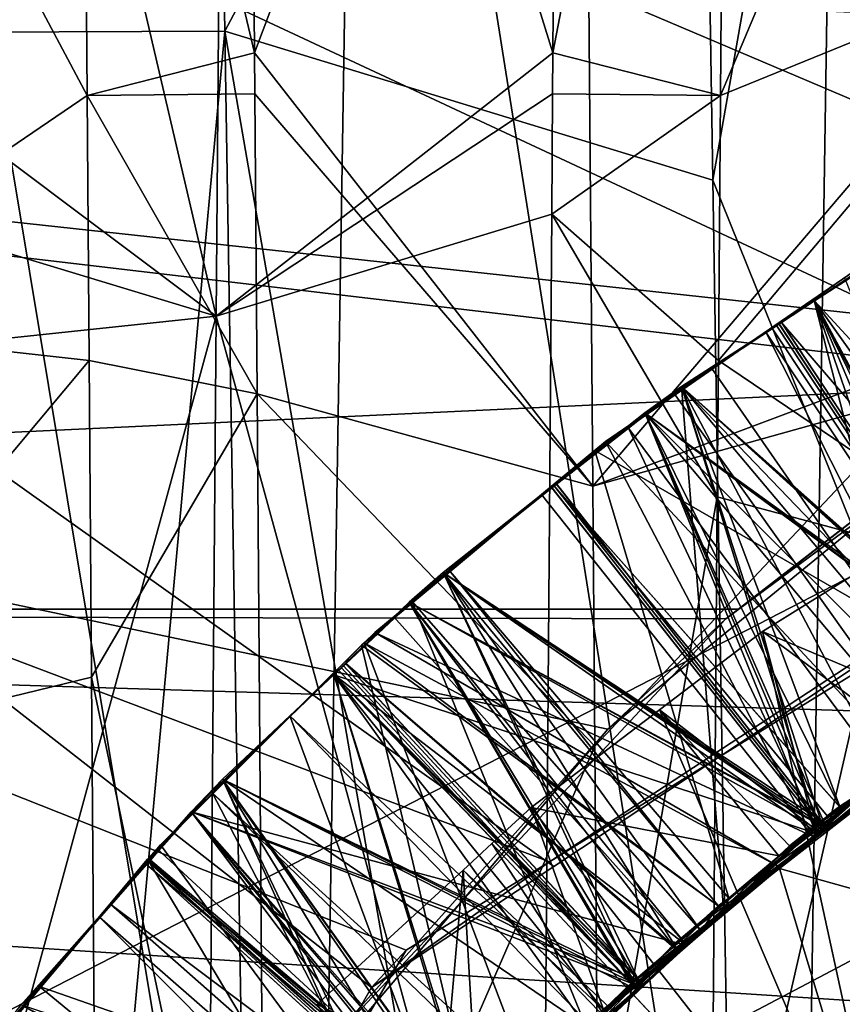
# Model space of a CAD drawing. Extents: x 0 to 200, y 18 to 95.
# Tile 127 of 256: x 71.447 to 71.938, y 48.489 to 49.076. Entities that reach past the tile are written whole.
import ezdxf

# ---------------------------------------------------------------- set-up
doc = ezdxf.new("R2010")
doc.units = 0

msp = doc.modelspace()

# ---------------------------------------------------------------- linework, layer by layer
for points in [[(68.999992, 51.352016, 263.855286), (76.999992, 47.227016, 262.75), (68.999992, 47.227016, 262.75)], [(68.999992, 51.352016, 263.855286), (76.999992, 51.352016, 263.855286), (76.999992, 47.227016, 262.75)], [(76.999992, 51.352016, 278.144714), (68.999992, 51.352016, 278.144714), (68.999992, 47.227016, 279.25)], [(76.999992, 47.227016, 279.25), (76.999992, 51.352016, 278.144714), (68.999992, 47.227016, 279.25)], [(91.499992, 47.227016, 263.5), (33.5, 50.977016, 264.504822), (33.5, 47.227016, 263.5)], [(91.499992, 50.977016, 264.504822), (33.5, 50.977016, 264.504822), (91.499992, 47.227016, 263.5)], [(91.499992, 50.977016, 277.495178), (91.499992, 47.227016, 278.5), (33.5, 47.227016, 278.5)], [(33.5, 50.977016, 277.495178), (91.499992, 50.977016, 277.495178), (33.5, 47.227016, 278.5)], [(77.999992, 50.484303, 57.549461), (59.595497, 50.476604, 57.514465), (59.928864, 48.645962, 57.915813)], [(59.814461, 49.520222, 34.221153), (77.999992, 50.484303, 34.450539), (59.860767, 48.947891, 34.165962)], [(59.860767, 48.947891, 34.165962), (77.999992, 50.484303, 34.450539), (77.999992, 47.227016, 34)], [(77.999992, 50.484303, 57.549461), (59.928864, 48.645962, 57.915813), (59.935822, 48.507076, 57.924049)], [(77.999992, 50.484303, 57.549461), (59.935822, 48.507076, 57.924049), (77.999992, 47.227016, 58)], [(122.799995, 47.227016, 285), (66.999992, 50.376331, 284.641174), (66.999992, 47.227016, 285)], [(122.799995, 50.376331, 284.641174), (66.999992, 50.376331, 284.641174), (122.799995, 47.227016, 285)], [(66.999992, 50.376331, 257.358826), (71.677826, 48.521572, 257.059998), (71.272377, 47.82729, 257.015015)], [(66.999992, 50.376331, 257.358826), (71.763123, 48.574287, 257.065765), (71.677826, 48.521572, 257.059998)], [(66.999992, 50.376331, 257.358826), (72.432213, 48.987843, 257.111176), (71.763123, 48.574287, 257.065765)], [(66.999992, 50.376331, 257.358826), (72.549706, 48.996185, 257.112244), (72.432213, 48.987843, 257.111176)], [(66.999992, 50.376331, 257.358826), (73.313316, 49.050411, 257.119263), (72.549706, 48.996185, 257.112244)], [(66.999992, 50.376331, 257.358826), (96.533142, 50.368584, 257.393982), (73.313316, 49.050411, 257.119263)], [(69.199997, 50.19363, 260.66745), (72.057343, 48.859196, 260.375153), (69.199997, 48.724937, 260.354858)], [(69.199997, 50.19363, 260.66745), (72.161285, 48.936165, 260.386749), (72.057343, 48.859196, 260.375153)], [(69.199997, 50.19363, 260.66745), (72.487938, 49.095966, 260.413727), (72.161285, 48.936165, 260.386749)], [(69.499992, 50.185715, 281.490784), (74.999992, 50.127995, 281.237854), (69.499992, 47.227016, 281.899994)], [(71.657051, 48.49942, 260.17453), (69.499992, 50.185715, 260.509247), (71.272972, 47.827091, 260.119354)], [(71.7658, 48.571503, 260.18454), (69.499992, 50.185715, 260.509247), (71.657051, 48.49942, 260.17453)], [(72.351227, 48.959526, 260.238556), (69.499992, 50.185715, 260.509247), (71.7658, 48.571503, 260.18454)], [(72.552391, 48.982983, 260.242432), (69.499992, 50.185715, 260.509247), (72.351227, 48.959526, 260.238556)], [(74.999992, 50.127995, 260.762146), (69.499992, 50.185715, 260.509247), (72.552391, 48.982983, 260.242432)], [(71.850555, 49.599022, 55.714607), (72.064278, 50.137196, 55.555058), (71.860489, 48.980618, 55.789013)], [(71.860489, 48.980618, 55.789013), (72.064278, 50.137196, 55.555058), (72.092392, 48.405403, 55.880474)], [(74.999992, 50.127995, 281.237854), (74.999992, 47.227016, 281.899994), (69.499992, 47.227016, 281.899994)], [(118.275154, 47.227016, 282.913177), (34.840733, 49.815205, 282.572418), (34.499989, 47.227016, 282.913177)], [(117.93441, 49.815205, 282.572418), (34.840733, 49.815205, 282.572418), (118.275154, 47.227016, 282.913177)], [(54.159252, 49.815205, 263.253906), (98.615891, 49.815205, 263.253906), (54.499992, 47.227016, 262.913177)], [(98.615891, 49.815205, 263.253906), (98.275146, 47.227016, 262.913177), (54.499992, 47.227016, 262.913177)], [(71.570831, 49.682152, 36.147869), (71.77076, 49.76487, 35.816566), (71.765266, 49.056587, 35.660625)], [(71.77076, 49.76487, 35.816566), (71.869469, 49.599018, 35.776218), (71.765266, 49.056587, 35.660625)], [(71.365112, 49.049194, 35.665104), (71.370377, 49.731224, 35.803085), (71.56459, 48.899654, 36.00819)], [(71.370377, 49.731224, 35.803085), (71.570831, 49.682152, 36.147869), (71.56459, 48.899654, 36.00819)], [(71.570831, 49.682152, 36.147869), (71.765266, 49.056587, 35.660625), (71.56459, 48.899654, 36.00819)], [(71.362602, 49.669819, 56.211651), (71.559776, 49.670361, 56.216625), (71.371803, 49.068752, 56.2826)], [(71.559776, 49.670361, 56.216625), (71.569664, 49.069458, 56.286316), (71.371803, 49.068752, 56.2826)], [(71.559776, 49.670361, 56.216625), (71.850555, 49.599022, 55.714607), (71.569664, 49.069458, 56.286316)], [(71.58271, 49.659264, 56.206684), (71.484009, 49.493019, 56.245155), (71.587395, 49.056587, 56.339375)], [(71.782776, 49.575287, 55.852638), (71.58271, 49.659264, 56.206684), (71.587395, 49.056587, 56.339375)], [(71.982712, 49.660339, 56.211414), (71.782776, 49.575287, 55.852638), (71.987579, 49.031189, 56.338291)], [(71.649429, 49.599022, 36.285393), (71.419357, 49.129864, 36.255657), (71.622276, 47.908703, 36.08202)], [(71.569664, 49.069458, 56.286316), (71.850555, 49.599022, 55.714607), (71.860489, 48.980618, 55.789013)], [(71.911003, 47.94873, 35.534466), (71.649429, 49.599022, 36.285393), (71.622276, 47.908703, 36.08202)], [(71.930641, 49.220417, 35.769402), (71.649429, 49.599022, 36.285393), (71.911003, 47.94873, 35.534466)], [(71.765266, 49.056587, 35.660625), (71.869469, 49.599018, 35.776218), (71.865074, 49.031189, 35.661709)], [(71.869469, 49.599018, 35.776218), (72.069534, 49.51598, 36.13047), (71.865074, 49.031189, 35.661709)], [(71.782776, 49.575287, 55.852638), (71.587395, 49.056587, 56.339375), (71.789009, 48.79821, 56.020836)], [(71.987579, 49.031189, 56.338291), (71.782776, 49.575287, 55.852638), (71.789009, 48.79821, 56.020836)], [(72.069534, 49.51598, 36.13047), (72.066261, 49.113274, 36.023346), (71.865074, 49.031189, 35.661709)], [(71.484009, 49.493019, 56.245155), (71.284073, 49.413746, 55.889664), (71.487579, 49.031189, 56.338291)], [(71.587395, 49.056587, 56.339375), (71.484009, 49.493019, 56.245155), (71.487579, 49.031189, 56.338291)], [(71.487579, 49.031189, 56.338291), (71.284073, 49.413746, 55.889664), (71.288261, 48.89534, 56.0154)], [(72.127663, 49.173035, 35.682243), (71.930641, 49.220417, 35.769402), (71.911003, 47.94873, 35.534466)], [(71.527328, 48.313637, 262.318695), (69.199997, 49.199924, 262.475311), (71.382584, 48.06205, 262.289948)], [(71.564285, 48.377861, 262.326019), (69.199997, 49.199924, 262.475311), (71.527328, 48.313637, 262.318695)], [(71.797997, 48.653343, 262.367035), (69.199997, 49.199924, 262.475311), (71.564285, 48.377861, 262.326019)], [(72.054489, 48.863289, 262.404633), (69.199997, 49.199924, 262.475311), (71.797997, 48.653343, 262.367035)], [(72.082489, 48.886204, 262.408752), (69.199997, 49.199924, 262.475311), (72.054489, 48.863289, 262.404633)], [(72.401985, 49.06094, 262.444336), (69.199997, 49.199924, 262.475311), (72.082489, 48.886204, 262.408752)], [(72.748695, 49.175716, 262.469757), (69.199997, 49.199924, 262.475311), (72.401985, 49.06094, 262.444336)], [(72.127663, 49.173035, 35.682243), (71.911003, 47.94873, 35.534466), (72.090141, 46.707184, 35.513985)], [(71.622276, 47.908703, 36.08202), (71.419357, 49.129864, 36.255657), (71.399139, 47.884434, 36.021633)], [(71.863853, 48.873142, 35.629837), (72.066261, 49.113274, 36.023346), (72.063301, 48.738197, 35.980412)], [(71.865074, 49.031189, 35.661709), (72.066261, 49.113274, 36.023346), (71.863853, 48.873142, 35.629837)], [(71.371803, 49.068752, 56.2826), (71.569664, 49.069458, 56.286316), (71.399994, 47.227016, 56.5)], [(71.569664, 49.069458, 56.286316), (71.599991, 47.227016, 56.5), (71.399994, 47.227016, 56.5)], [(71.569664, 49.069458, 56.286316), (71.860489, 48.980618, 55.789013), (71.888672, 47.227016, 56)], [(71.599991, 47.227016, 56.5), (71.569664, 49.069458, 56.286316), (71.888672, 47.227016, 56)], [(71.587578, 49.032139, 56.342659), (71.587395, 49.056587, 56.339375), (71.487579, 49.031189, 56.338291)], [(71.765266, 49.056587, 35.660625), (71.765076, 49.032139, 35.657341), (71.56459, 48.899654, 36.00819)], [(71.587395, 49.056587, 56.339375), (71.587578, 49.032139, 56.342659), (71.789009, 48.79821, 56.020836)], [(71.765076, 49.032139, 35.657341), (71.765266, 49.056587, 35.660625), (71.865074, 49.031189, 35.661709)], [(71.364418, 48.960251, 35.64711), (71.365112, 49.049194, 35.665104), (71.56459, 48.899654, 36.00819)], [(71.487579, 49.031189, 56.338291), (71.288261, 48.89534, 56.0154), (71.4888, 48.873142, 56.370163)], [(71.587578, 49.032139, 56.342659), (71.487579, 49.031189, 56.338291), (71.588943, 48.853214, 56.366703)], [(71.487579, 49.031189, 56.338291), (71.4888, 48.873142, 56.370163), (71.588943, 48.853214, 56.366703)], [(71.765076, 49.032139, 35.657341), (71.764526, 48.960388, 35.647701), (71.56459, 48.899654, 36.00819)], [(71.587578, 49.032139, 56.342659), (71.588943, 48.853214, 56.366703), (71.789009, 48.79821, 56.020836)], [(71.765076, 49.032139, 35.657341), (71.865074, 49.031189, 35.661709), (71.764526, 48.960388, 35.647701)], [(71.764526, 48.960388, 35.647701), (71.865074, 49.031189, 35.661709), (71.863853, 48.873142, 35.629837)], [(71.9888, 48.873142, 56.370163), (71.987579, 49.031189, 56.338291), (71.789009, 48.79821, 56.020836)], [(72.432213, 48.987843, 257.111176), (72.351227, 48.959526, 260.238556), (71.763123, 48.574287, 257.065765)], [(71.860489, 48.980618, 55.789013), (72.092392, 48.405403, 55.880474), (71.888672, 47.227016, 56)], [(71.364418, 48.960251, 35.64711), (71.56459, 48.899654, 36.00819), (71.363785, 48.878284, 35.630527)], [(71.56459, 48.899654, 36.00819), (71.764526, 48.960388, 35.647701), (71.758652, 48.191635, 35.544403)], [(71.764526, 48.960388, 35.647701), (71.863235, 48.791832, 35.620377), (71.758652, 48.191635, 35.544403)], [(71.763123, 48.574287, 257.065765), (72.351227, 48.959526, 260.238556), (71.7658, 48.571503, 260.18454)], [(71.764526, 48.960388, 35.647701), (71.863853, 48.873142, 35.629837), (71.863235, 48.791832, 35.620377)], [(71.993362, 48.955223, 260.806274), (71.921074, 48.90863, 260.811066), (72.022224, 48.669914, 260.96225)], [(71.993362, 48.955223, 258.706268), (71.921074, 48.90863, 258.71109), (72.042603, 48.67593, 258.861115)], [(71.993362, 48.955223, 259.406281), (71.921074, 48.90863, 259.411072), (72.043839, 48.676769, 259.561005)], [(71.993362, 48.955223, 260.106293), (71.921074, 48.90863, 260.111084), (72.072525, 48.695541, 260.25882)], [(71.993362, 48.955223, 261.506287), (71.921074, 48.90863, 261.511078), (72.101158, 48.713348, 261.656494)], [(71.993362, 48.955223, 258.706268), (71.970276, 48.941563, 258.476837), (71.921074, 48.90863, 258.71109)], [(71.993362, 48.955223, 259.406281), (71.970276, 48.941563, 259.176849), (71.921074, 48.90863, 259.411072)], [(71.993362, 48.955223, 260.106293), (71.970276, 48.941563, 259.876831), (71.921074, 48.90863, 260.111084)], [(71.993362, 48.955223, 260.806274), (71.970276, 48.941563, 260.576843), (71.921074, 48.90863, 260.811066)], [(71.993362, 48.955223, 261.506287), (71.970276, 48.941563, 261.276825), (71.921074, 48.90863, 261.511078)], [(59.999996, 47.227016, 34.000015), (59.860767, 48.947891, 34.165962), (77.999992, 47.227016, 34)], [(71.920967, 48.90884, 258.480133), (71.970276, 48.941563, 258.476837), (71.989388, 48.640663, 258.337189)], [(71.920967, 48.90884, 261.280151), (71.970276, 48.941563, 261.276825), (72.008949, 48.653645, 261.135681)], [(71.920967, 48.90884, 259.880127), (71.970276, 48.941563, 259.876831), (72.043785, 48.676788, 259.733002)], [(71.920967, 48.90884, 259.180145), (71.970276, 48.941563, 259.176849), (72.039337, 48.680885, 259.033081)], [(71.920967, 48.90884, 260.580139), (71.970276, 48.941563, 260.576843), (72.069328, 48.700413, 260.430817)], [(71.970276, 48.941563, 258.476837), (71.920967, 48.90884, 258.480133), (71.921074, 48.90863, 258.71109)], [(71.970276, 48.941563, 259.176849), (71.920967, 48.90884, 259.180145), (71.921074, 48.90863, 259.411072)], [(71.970276, 48.941563, 259.876831), (71.920967, 48.90884, 259.880127), (71.921074, 48.90863, 260.111084)], [(71.970276, 48.941563, 260.576843), (71.920967, 48.90884, 260.580139), (71.921074, 48.90863, 260.811066)], [(71.970276, 48.941563, 261.276825), (71.920967, 48.90884, 261.280151), (71.921074, 48.90863, 261.511078)], [(71.944801, 48.926334, 262.209259), (71.796585, 48.824791, 262.219269), (71.973152, 48.63541, 262.366089)], [(71.944801, 48.926334, 262.209259), (71.89579, 48.892529, 261.981842), (71.796585, 48.824791, 262.219269)], [(71.944801, 48.926334, 262.209259), (71.939041, 48.922462, 261.978943), (71.89579, 48.892529, 261.981842)], [(71.89579, 48.892529, 261.981842), (71.939041, 48.922462, 261.978943), (72.039856, 48.675541, 261.833282)], [(71.837502, 48.853447, 258.485718), (71.920967, 48.90884, 258.480133), (71.989388, 48.640663, 258.337189)], [(71.898453, 48.894051, 258.712585), (71.920967, 48.90884, 258.480133), (71.837502, 48.853447, 258.485718)], [(71.921074, 48.90863, 260.811066), (71.841881, 48.85759, 260.816345), (72.022224, 48.669914, 260.96225)], [(71.921074, 48.90863, 260.811066), (71.901474, 48.895901, 260.581451), (71.841881, 48.85759, 260.816345)], [(71.859947, 48.868343, 261.28421), (71.920967, 48.90884, 261.280151), (72.008949, 48.653645, 261.135681)], [(71.892113, 48.889965, 261.513), (71.920967, 48.90884, 261.280151), (71.859947, 48.868343, 261.28421)], [(71.921074, 48.90863, 261.511078), (71.920967, 48.90884, 261.280151), (71.892113, 48.889965, 261.513)], [(71.921074, 48.90863, 261.511078), (71.892113, 48.889965, 261.513), (72.034996, 48.675251, 261.661377)], [(71.921074, 48.90863, 258.71109), (71.920967, 48.90884, 258.480133), (71.898453, 48.894051, 258.712585)], [(71.921074, 48.90863, 258.71109), (71.898453, 48.894051, 258.712585), (72.042603, 48.67593, 258.861115)], [(71.898544, 48.893959, 259.181641), (71.920967, 48.90884, 259.180145), (72.039337, 48.680885, 259.033081)], [(71.899918, 48.894997, 259.412476), (71.920967, 48.90884, 259.180145), (71.898544, 48.893959, 259.181641)], [(71.921074, 48.90863, 259.411072), (71.920967, 48.90884, 259.180145), (71.899918, 48.894997, 259.412476)], [(71.921074, 48.90863, 259.411072), (71.899918, 48.894997, 259.412476), (72.043839, 48.676769, 259.561005)], [(71.900002, 48.894924, 259.881531), (71.920967, 48.90884, 259.880127), (72.043785, 48.676788, 259.733002)], [(71.901405, 48.895954, 260.112396), (71.920967, 48.90884, 259.880127), (71.900002, 48.894924, 259.881531)], [(71.921074, 48.90863, 260.111084), (71.920967, 48.90884, 259.880127), (71.901405, 48.895954, 260.112396)], [(71.921074, 48.90863, 260.111084), (71.901405, 48.895954, 260.112396), (72.045166, 48.677578, 260.260895)], [(71.901474, 48.895901, 260.581451), (71.920967, 48.90884, 260.580139), (72.069328, 48.700413, 260.430817)], [(71.921074, 48.90863, 260.811066), (71.920967, 48.90884, 260.580139), (71.901474, 48.895901, 260.581451)], [(72.101158, 48.713348, 261.656494), (71.921074, 48.90863, 261.511078), (72.034996, 48.675251, 261.661377)], [(72.072525, 48.695541, 260.25882), (71.921074, 48.90863, 260.111084), (72.045166, 48.677578, 260.260895)], [(71.56459, 48.899654, 36.00819), (71.560043, 48.328281, 35.906197), (71.358192, 48.14463, 35.544811)], [(71.363785, 48.878284, 35.630527), (71.56459, 48.899654, 36.00819), (71.358192, 48.14463, 35.544811)], [(71.560043, 48.328281, 35.906197), (71.56459, 48.899654, 36.00819), (71.758652, 48.191635, 35.544403)], [(71.4888, 48.873142, 56.370163), (71.288261, 48.89534, 56.0154), (71.290306, 48.635582, 56.039383)], [(71.790237, 48.819469, 261.989014), (71.89579, 48.892529, 261.981842), (72.039856, 48.675541, 261.833282)], [(71.796585, 48.824791, 262.219269), (71.89579, 48.892529, 261.981842), (71.790237, 48.819469, 261.989014)], [(71.820107, 48.841904, 260.586884), (71.901474, 48.895901, 260.581451), (72.043282, 48.680729, 260.432892)], [(71.841881, 48.85759, 260.816345), (71.901474, 48.895901, 260.581451), (71.820107, 48.841904, 260.586884)], [(71.820107, 48.841904, 259.886902), (71.900002, 48.894924, 259.881531), (72.043785, 48.676788, 259.733002)], [(71.841881, 48.85759, 260.116333), (71.900002, 48.894924, 259.881531), (71.820107, 48.841904, 259.886902)], [(71.820107, 48.841904, 259.18689), (71.898544, 48.893959, 259.181641), (72.039337, 48.680885, 259.033081)], [(71.841881, 48.85759, 259.416321), (71.898544, 48.893959, 259.181641), (71.820107, 48.841904, 259.18689)], [(71.841881, 48.85759, 258.716339), (71.898453, 48.894051, 258.712585), (71.837502, 48.853447, 258.485718)], [(71.901405, 48.895954, 260.112396), (71.841881, 48.85759, 260.116333), (72.045166, 48.677578, 260.260895)], [(71.901405, 48.895954, 260.112396), (71.900002, 48.894924, 259.881531), (71.841881, 48.85759, 260.116333)], [(71.899918, 48.894997, 259.412476), (71.841881, 48.85759, 259.416321), (72.043839, 48.676769, 259.561005)], [(71.899918, 48.894997, 259.412476), (71.898544, 48.893959, 259.181641), (71.841881, 48.85759, 259.416321)], [(71.898453, 48.894051, 258.712585), (71.841881, 48.85759, 258.716339), (72.042603, 48.67593, 258.861115)], [(71.901474, 48.895901, 260.581451), (72.069328, 48.700413, 260.430817), (72.043282, 48.680729, 260.432892)], [(71.892113, 48.889965, 261.513), (71.841881, 48.85759, 261.516327), (72.008331, 48.659901, 261.66333)], [(71.892113, 48.889965, 261.513), (71.859947, 48.868343, 261.28421), (71.841881, 48.85759, 261.516327)], [(72.034996, 48.675251, 261.661377), (71.892113, 48.889965, 261.513), (72.008331, 48.659901, 261.66333)], [(71.490234, 48.684437, 56.392124), (71.4888, 48.873142, 56.370163), (71.290306, 48.635582, 56.039383)], [(71.588943, 48.853214, 56.366703), (71.4888, 48.873142, 56.370163), (71.490234, 48.684437, 56.392124)], [(71.988945, 48.853981, 56.372391), (71.9888, 48.873142, 56.370163), (71.789009, 48.79821, 56.020836)], [(71.863235, 48.791832, 35.620377), (71.863853, 48.873142, 35.629837), (72.063301, 48.738197, 35.980412)], [(71.86834, 48.719234, 260.354065), (72.054489, 48.863289, 262.404633), (71.797997, 48.653343, 262.367035)], [(71.820107, 48.841904, 261.286896), (71.859947, 48.868343, 261.28421), (72.008949, 48.653645, 261.135681)], [(71.841881, 48.85759, 261.516327), (71.859947, 48.868343, 261.28421), (71.820107, 48.841904, 261.286896)], [(71.87603, 48.72493, 260.354919), (72.054489, 48.863289, 262.404633), (71.86834, 48.719234, 260.354065)], [(72.057343, 48.859196, 260.375153), (72.054489, 48.863289, 262.404633), (71.87603, 48.72493, 260.354919)], [(69.199997, 48.724937, 260.354858), (72.057343, 48.859196, 260.375153), (71.87603, 48.72493, 260.354919)], [(71.841881, 48.85759, 261.516327), (71.699791, 48.746712, 261.526367), (71.867172, 48.543961, 261.675049)], [(71.841881, 48.85759, 261.516327), (71.820107, 48.841904, 261.286896), (71.699791, 48.746712, 261.526367)], [(71.841881, 48.85759, 258.716339), (71.764641, 48.797318, 258.721802), (71.922493, 48.596676, 258.8703)], [(71.841881, 48.85759, 258.716339), (71.820107, 48.841904, 258.486877), (71.764641, 48.797318, 258.721802)], [(71.841881, 48.85759, 259.416321), (71.766037, 48.798401, 259.421692), (71.936401, 48.606628, 259.569214)], [(71.841881, 48.85759, 259.416321), (71.820107, 48.841904, 259.18689), (71.766037, 48.798401, 259.421692)], [(71.841881, 48.85759, 260.116333), (71.767433, 48.799496, 260.121582), (71.924896, 48.598614, 260.270111)], [(71.841881, 48.85759, 260.116333), (71.820107, 48.841904, 259.886902), (71.767433, 48.799496, 260.121582)], [(71.841881, 48.85759, 260.816345), (71.810196, 48.832867, 260.818573), (71.965279, 48.623837, 260.966949)], [(71.841881, 48.85759, 260.816345), (71.820107, 48.841904, 260.586884), (71.810196, 48.832867, 260.818573)], [(71.841881, 48.85759, 258.716339), (71.837502, 48.853447, 258.485718), (71.820107, 48.841904, 258.486877)], [(72.008331, 48.659901, 261.66333), (71.841881, 48.85759, 261.516327), (71.867172, 48.543961, 261.675049)], [(72.042603, 48.67593, 258.861115), (71.841881, 48.85759, 258.716339), (71.922493, 48.596676, 258.8703)], [(72.045166, 48.677578, 260.260895), (71.841881, 48.85759, 260.116333), (71.924896, 48.598614, 260.270111)], [(72.043839, 48.676769, 259.561005), (71.841881, 48.85759, 259.416321), (71.936401, 48.606628, 259.569214)], [(72.022224, 48.669914, 260.96225), (71.841881, 48.85759, 260.816345), (71.965279, 48.623837, 260.966949)], [(71.588943, 48.853214, 56.366703), (71.490234, 48.684437, 56.392124), (71.594009, 48.191635, 56.455597)], [(71.790253, 48.643314, 56.054363), (71.588943, 48.853214, 56.366703), (71.594009, 48.191635, 56.455597)], [(71.789009, 48.79821, 56.020836), (71.588943, 48.853214, 56.366703), (71.790253, 48.643314, 56.054363)], [(71.988945, 48.853981, 56.372391), (71.789009, 48.79821, 56.020836), (71.790253, 48.643314, 56.054363)], [(71.988945, 48.853981, 56.372391), (71.790253, 48.643314, 56.054363), (71.79525, 48.008846, 56.096657)], [(71.995178, 48.037212, 56.467442), (71.988945, 48.853981, 56.372391), (71.79525, 48.008846, 56.096657)], [(71.820107, 48.841904, 258.486877), (71.837502, 48.853447, 258.485718), (71.989388, 48.640663, 258.337189)], [(71.679527, 48.72913, 261.296936), (71.820107, 48.841904, 261.286896), (71.920486, 48.595085, 261.142487)], [(71.679527, 48.72913, 258.496918), (71.820107, 48.841904, 258.486877), (71.920486, 48.595135, 258.342468)], [(71.764641, 48.797318, 258.721802), (71.820107, 48.841904, 258.486877), (71.679527, 48.72913, 258.496918)], [(71.699791, 48.746712, 261.526367), (71.820107, 48.841904, 261.286896), (71.679527, 48.72913, 261.296936)], [(71.764618, 48.79739, 259.190857), (71.820107, 48.841904, 259.18689), (71.926247, 48.591911, 259.042328)], [(71.766037, 48.798401, 259.421692), (71.820107, 48.841904, 259.18689), (71.764618, 48.79739, 259.190857)], [(71.765991, 48.798492, 259.890747), (71.820107, 48.841904, 259.886902), (71.936005, 48.607224, 259.741211)], [(71.767433, 48.799496, 260.121582), (71.820107, 48.841904, 259.886902), (71.765991, 48.798492, 259.890747)], [(71.767372, 48.799603, 260.590668), (71.820107, 48.841904, 260.586884), (71.928436, 48.593918, 260.442108)], [(71.810196, 48.832867, 260.818573), (71.820107, 48.841904, 260.586884), (71.767372, 48.799603, 260.590668)], [(71.820107, 48.841904, 259.18689), (72.039337, 48.680885, 259.033081), (71.926247, 48.591911, 259.042328)], [(71.820107, 48.841904, 260.586884), (72.043282, 48.680729, 260.432892), (71.928436, 48.593918, 260.442108)], [(71.820107, 48.841904, 261.286896), (72.008949, 48.653645, 261.135681), (71.920486, 48.595085, 261.142487)], [(71.820107, 48.841904, 258.486877), (71.989388, 48.640663, 258.337189), (71.920486, 48.595135, 258.342468)], [(71.820107, 48.841904, 259.886902), (72.043785, 48.676788, 259.733002), (71.936005, 48.607224, 259.741211)], [(71.810196, 48.832867, 260.818573), (71.699791, 48.746712, 260.826385), (71.924133, 48.590553, 260.970337)], [(71.810196, 48.832867, 260.818573), (71.767372, 48.799603, 260.590668), (71.699791, 48.746712, 260.826385)], [(71.965279, 48.623837, 260.966949), (71.810196, 48.832867, 260.818573), (71.924133, 48.590553, 260.970337)], [(71.796585, 48.824791, 262.219269), (71.758461, 48.793236, 262.222015), (71.920235, 48.589439, 262.370575)], [(71.796585, 48.824791, 262.219269), (71.790237, 48.819469, 261.989014), (71.758461, 48.793236, 262.222015)], [(71.973152, 48.63541, 262.366089), (71.796585, 48.824791, 262.219269), (71.920235, 48.589439, 262.370575)], [(71.703957, 48.747448, 261.99527), (71.790237, 48.819469, 261.989014), (71.870026, 48.552532, 261.84668)], [(71.758461, 48.793236, 262.222015), (71.790237, 48.819469, 261.989014), (71.703957, 48.747448, 261.99527)], [(71.790237, 48.819469, 261.989014), (72.039856, 48.675541, 261.833282), (71.870026, 48.552532, 261.84668)], [(71.679527, 48.72913, 260.596924), (71.767372, 48.799603, 260.590668), (71.928436, 48.593918, 260.442108)], [(71.699791, 48.746712, 260.826385), (71.767372, 48.799603, 260.590668), (71.679527, 48.72913, 260.596924)], [(71.679527, 48.72913, 259.896942), (71.765991, 48.798492, 259.890747), (71.924522, 48.596725, 259.742218)], [(71.699791, 48.746712, 260.126373), (71.765991, 48.798492, 259.890747), (71.679527, 48.72913, 259.896942)], [(71.767433, 48.799496, 260.121582), (71.699791, 48.746712, 260.126373), (71.924896, 48.598614, 260.270111)], [(71.767433, 48.799496, 260.121582), (71.765991, 48.798492, 259.890747), (71.699791, 48.746712, 260.126373)], [(71.766037, 48.798401, 259.421692), (71.699791, 48.746712, 259.426361), (71.924034, 48.597275, 259.570221)], [(71.766037, 48.798401, 259.421692), (71.764618, 48.79739, 259.190857), (71.699791, 48.746712, 259.426361)], [(71.765991, 48.798492, 259.890747), (71.936005, 48.607224, 259.741211), (71.924522, 48.596725, 259.742218)], [(71.928757, 48.601635, 259.569794), (71.766037, 48.798401, 259.421692), (71.924034, 48.597275, 259.570221)], [(71.936401, 48.606628, 259.569214), (71.766037, 48.798401, 259.421692), (71.928757, 48.601635, 259.569794)], [(71.758461, 48.793236, 262.222015), (71.659081, 48.710976, 262.229187), (71.920235, 48.589439, 262.370575)], [(71.758461, 48.793236, 262.222015), (71.703957, 48.747448, 261.99527), (71.659081, 48.710976, 262.229187)], [(71.679527, 48.72913, 259.19693), (71.764618, 48.79739, 259.190857), (71.926247, 48.591911, 259.042328)], [(71.699791, 48.746712, 259.426361), (71.764618, 48.79739, 259.190857), (71.679527, 48.72913, 259.19693)], [(71.699791, 48.746712, 258.726379), (71.764641, 48.797318, 258.721802), (71.679527, 48.72913, 258.496918)], [(71.764641, 48.797318, 258.721802), (71.699791, 48.746712, 258.726379), (71.922493, 48.596676, 258.8703)], [(71.758652, 48.191635, 35.544403), (71.863235, 48.791832, 35.620377), (71.857239, 48.006268, 35.528957)], [(71.863235, 48.791832, 35.620377), (72.063301, 48.738197, 35.980412), (71.857239, 48.006268, 35.528957)], [(71.699791, 48.746712, 260.826385), (71.634705, 48.68573, 260.831329), (71.924133, 48.590553, 260.970337)], [(71.699791, 48.746712, 260.826385), (71.641586, 48.692627, 260.599854), (71.634705, 48.68573, 260.831329)], [(71.639221, 48.68996, 258.731018), (71.699791, 48.746712, 258.726379), (71.637436, 48.688629, 258.500183)], [(71.699791, 48.746712, 258.726379), (71.679527, 48.72913, 258.496918), (71.637436, 48.688629, 258.500183)], [(71.640511, 48.691177, 259.430908), (71.699791, 48.746712, 259.426361), (71.639046, 48.690178, 259.200073)], [(71.699791, 48.746712, 259.426361), (71.679527, 48.72913, 259.19693), (71.639046, 48.690178, 259.200073)], [(71.699791, 48.746712, 258.726379), (71.639221, 48.68996, 258.731018), (71.81562, 48.497826, 258.879639)], [(71.699791, 48.746712, 259.426361), (71.640511, 48.691177, 259.430908), (71.818336, 48.499622, 259.579407)], [(71.699791, 48.746712, 260.826385), (71.679527, 48.72913, 260.596924), (71.641586, 48.692627, 260.599854)], [(71.699791, 48.746712, 260.126373), (71.641792, 48.692383, 260.130798), (71.840347, 48.520664, 260.277466)], [(71.699791, 48.746712, 260.126373), (71.679527, 48.72913, 259.896942), (71.641792, 48.692383, 260.130798)], [(71.652824, 48.704773, 261.998993), (71.703957, 48.747448, 261.99527), (71.863831, 48.548046, 261.847168)], [(71.659081, 48.710976, 262.229187), (71.703957, 48.747448, 261.99527), (71.652824, 48.704773, 261.998993)], [(71.681366, 48.72945, 261.527771), (71.699791, 48.746712, 261.526367), (71.679527, 48.72913, 261.296936)], [(71.699791, 48.746712, 261.526367), (71.681366, 48.72945, 261.527771), (71.853653, 48.532856, 261.676147)], [(71.922493, 48.596676, 258.8703), (71.699791, 48.746712, 258.726379), (71.81562, 48.497826, 258.879639)], [(71.924034, 48.597275, 259.570221), (71.699791, 48.746712, 259.426361), (71.818336, 48.499622, 259.579407)], [(71.924896, 48.598614, 260.270111), (71.699791, 48.746712, 260.126373), (71.840347, 48.520664, 260.277466)], [(71.867172, 48.543961, 261.675049), (71.699791, 48.746712, 261.526367), (71.853653, 48.532856, 261.676147)], [(71.703957, 48.747448, 261.99527), (71.870026, 48.552532, 261.84668), (71.863831, 48.548046, 261.847168)], [(71.890213, 48.711647, 258.103577), (71.952736, 48.750595, 258.100769), (72.18998, 48.489506, 257.75)], [(71.952736, 48.750595, 258.100769), (71.890213, 48.711647, 258.103577), (72.016273, 48.65823, 258.163147)], [(71.857239, 48.006268, 35.528957), (72.063301, 48.738197, 35.980412), (72.05706, 47.94817, 35.88998)], [(71.681366, 48.72945, 261.527771), (71.634705, 48.68573, 261.531342), (71.784775, 48.476284, 261.681854)], [(71.681366, 48.72945, 261.527771), (71.670349, 48.720299, 261.297638), (71.634705, 48.68573, 261.531342)], [(71.637436, 48.688629, 258.500183), (71.679527, 48.72913, 258.496918), (71.815392, 48.497677, 258.351654)], [(71.639046, 48.690178, 259.200073), (71.679527, 48.72913, 259.19693), (71.811836, 48.501904, 259.051636)], [(71.64032, 48.69141, 259.899963), (71.679527, 48.72913, 259.896942), (71.818298, 48.499615, 259.751434)], [(71.641792, 48.692383, 260.130798), (71.679527, 48.72913, 259.896942), (71.64032, 48.69141, 259.899963)], [(71.641586, 48.692627, 260.599854), (71.679527, 48.72913, 260.596924), (71.836723, 48.524593, 260.449493)], [(71.681366, 48.72945, 261.527771), (71.679527, 48.72913, 261.296936), (71.670349, 48.720299, 261.297638)], [(71.670349, 48.720299, 261.297638), (71.679527, 48.72913, 261.296936), (71.845024, 48.524315, 261.149109)], [(71.679527, 48.72913, 258.496918), (71.920486, 48.595135, 258.342468), (71.815392, 48.497677, 258.351654)], [(71.679527, 48.72913, 259.896942), (71.924522, 48.596725, 259.742218), (71.818298, 48.499615, 259.751434)], [(71.679527, 48.72913, 259.19693), (71.926247, 48.591911, 259.042328), (71.811836, 48.501904, 259.051636)], [(71.679527, 48.72913, 261.296936), (71.920486, 48.595085, 261.142487), (71.845024, 48.524315, 261.149109)], [(71.679527, 48.72913, 260.596924), (71.928436, 48.593918, 260.442108), (71.836723, 48.524593, 260.449493)], [(71.853653, 48.532856, 261.676147), (71.681366, 48.72945, 261.527771), (71.784775, 48.476284, 261.681854)], [(69.199997, 48.724937, 260.354858), (71.529427, 48.312004, 260.306), (71.421936, 48.143085, 260.289093)], [(69.199997, 48.724937, 260.354858), (71.617851, 48.450954, 260.319885), (71.529427, 48.312004, 260.306)], [(69.199997, 48.724937, 260.354858), (71.86834, 48.719234, 260.354065), (71.617851, 48.450954, 260.319885)], [(69.199997, 48.724937, 260.354858), (71.87603, 48.72493, 260.354919), (71.86834, 48.719234, 260.354065)], [(72.962791, 48.726555, 262.75), (71.506195, 47.09079, 262.75), (71.555473, 46.822838, 262.75)], [(72.962791, 48.726555, 262.75), (72.692169, 48.695091, 262.75), (71.506195, 47.09079, 262.75)], [(72.962791, 48.726555, 262.75), (71.555473, 46.822838, 262.75), (71.652405, 46.568222, 262.75)], [(72.962791, 48.726555, 262.75), (71.652405, 46.568222, 262.75), (71.7938, 46.335335, 262.75)], [(72.962791, 48.726555, 262.75), (71.7938, 46.335335, 262.75), (71.974983, 46.131866, 262.75)], [(71.86834, 48.719234, 260.354065), (71.797997, 48.653343, 262.367035), (71.617851, 48.450954, 260.319885)], [(71.634583, 48.68589, 261.300385), (71.670349, 48.720299, 261.297638), (71.845024, 48.524315, 261.149109)], [(71.670349, 48.720299, 261.297638), (71.634583, 48.68589, 261.300385), (71.634705, 48.68573, 261.531342)], [(71.652832, 48.704784, 262.229706), (71.659081, 48.710976, 262.229187), (71.652824, 48.704773, 261.998993)], [(71.659081, 48.710976, 262.229187), (71.652832, 48.704784, 262.229706), (71.899643, 48.571552, 262.372314)], [(71.920235, 48.589439, 262.370575), (71.659081, 48.710976, 262.229187), (71.899643, 48.571552, 262.372314)], [(71.828835, 48.664936, 258.106506), (71.890213, 48.711647, 258.103577), (71.974983, 48.322166, 257.75)], [(71.890213, 48.711647, 258.103577), (71.828835, 48.664936, 258.106506), (71.921272, 48.59396, 258.170471)], [(71.890213, 48.711647, 258.103577), (72.18998, 48.489506, 257.75), (71.974983, 48.322166, 257.75)], [(72.016273, 48.65823, 258.163147), (71.890213, 48.711647, 258.103577), (71.921272, 48.59396, 258.170471)], [(71.652832, 48.704784, 262.229706), (71.56234, 48.615128, 262.236786), (71.752098, 48.443375, 262.384827)], [(71.652832, 48.704784, 262.229706), (71.651192, 48.703411, 261.999115), (71.56234, 48.615128, 262.236786)], [(71.652832, 48.704784, 262.229706), (71.652824, 48.704773, 261.998993), (71.651192, 48.703411, 261.999115)], [(71.651192, 48.703411, 261.999115), (71.652824, 48.704773, 261.998993), (71.863831, 48.548046, 261.847168)], [(71.899643, 48.571552, 262.372314), (71.652832, 48.704784, 262.229706), (71.752098, 48.443375, 262.384827)], [(71.529495, 48.581783, 262.008698), (71.651192, 48.703411, 261.999115), (71.721893, 48.404289, 261.860107)], [(71.56234, 48.615128, 262.236786), (71.651192, 48.703411, 261.999115), (71.529495, 48.581783, 262.008698)], [(71.651192, 48.703411, 261.999115), (71.863831, 48.548046, 261.847168), (71.721893, 48.404289, 261.860107)], [(72.692169, 48.695091, 262.75), (72.431702, 48.615196, 262.75), (71.506195, 47.09079, 262.75)], [(71.634583, 48.68589, 260.600403), (71.641586, 48.692627, 260.599854), (71.816925, 48.503628, 260.451324)], [(71.641586, 48.692627, 260.599854), (71.634583, 48.68589, 260.600403), (71.634705, 48.68573, 260.831329)], [(71.641792, 48.692383, 260.130798), (71.634705, 48.68573, 260.131348), (71.819092, 48.501068, 260.279327)], [(71.641792, 48.692383, 260.130798), (71.64032, 48.69141, 259.899963), (71.634705, 48.68573, 260.131348)], [(71.641586, 48.692627, 260.599854), (71.836723, 48.524593, 260.449493), (71.816925, 48.503628, 260.451324)], [(71.840347, 48.520664, 260.277466), (71.641792, 48.692383, 260.130798), (71.819092, 48.501068, 260.279327)], [(72.431702, 48.615196, 257.75), (72.692169, 48.695091, 257.75), (71.752922, 47.947014, 257.75)], [(72.692169, 48.695091, 257.75), (72.999992, 48.667015, 257.75), (71.752922, 47.947014, 257.75)], [(72.058907, 48.693798, 262.507263), (71.900253, 48.570316, 262.507263), (72.18998, 48.489506, 262.75)], [(72.058907, 48.693798, 262.507263), (71.973152, 48.63541, 262.366089), (71.900253, 48.570316, 262.507263)], [(71.634583, 48.68589, 259.900391), (71.64032, 48.69141, 259.899963), (71.818298, 48.499615, 259.751434)], [(71.64032, 48.69141, 259.899963), (71.634583, 48.68589, 259.900391), (71.634705, 48.68573, 260.131348)], [(71.640511, 48.691177, 259.430908), (71.634583, 48.68589, 259.200409), (71.634705, 48.68573, 259.431335)], [(71.640511, 48.691177, 259.430908), (71.639046, 48.690178, 259.200073), (71.634583, 48.68589, 259.200409)], [(71.634583, 48.68589, 259.200409), (71.639046, 48.690178, 259.200073), (71.811836, 48.501904, 259.051636)], [(71.639221, 48.68996, 258.731018), (71.634583, 48.68589, 258.500397), (71.634705, 48.68573, 258.731354)], [(71.639221, 48.68996, 258.731018), (71.637436, 48.688629, 258.500183), (71.634583, 48.68589, 258.500397)], [(71.634583, 48.68589, 258.500397), (71.637436, 48.688629, 258.500183), (71.815392, 48.497677, 258.351654)], [(71.640511, 48.691177, 259.430908), (71.634705, 48.68573, 259.431335), (71.818336, 48.499622, 259.579407)], [(71.639221, 48.68996, 258.731018), (71.634705, 48.68573, 258.731354), (71.81562, 48.497826, 258.879639)], [(71.490234, 48.684437, 56.392124), (71.290306, 48.635582, 56.039383), (71.495415, 48.006268, 56.471043)], [(71.594009, 48.191635, 56.455597), (71.490234, 48.684437, 56.392124), (71.495415, 48.006268, 56.471043)], [(71.54966, 48.60416, 258.506958), (71.634583, 48.68589, 258.500397), (71.719597, 48.408825, 258.360016)], [(71.54966, 48.60416, 259.906982), (71.634583, 48.68589, 259.900391), (71.72081, 48.410484, 259.759888)], [(71.54966, 48.60416, 259.20697), (71.634583, 48.68589, 259.200409), (71.811836, 48.501904, 259.051636)], [(71.54966, 48.60416, 260.606964), (71.634583, 48.68589, 260.600403), (71.816925, 48.503628, 260.451324)], [(71.54966, 48.60416, 261.306976), (71.634583, 48.68589, 261.300385), (71.845024, 48.524315, 261.149109)], [(71.568268, 48.623493, 258.73642), (71.634583, 48.68589, 258.500397), (71.54966, 48.60416, 258.506958)], [(71.568268, 48.623493, 259.436401), (71.634583, 48.68589, 259.200409), (71.54966, 48.60416, 259.20697)], [(71.568268, 48.623493, 260.136414), (71.634583, 48.68589, 259.900391), (71.54966, 48.60416, 259.906982)], [(71.608521, 48.661209, 260.833344), (71.634583, 48.68589, 260.600403), (71.54966, 48.60416, 260.606964)], [(71.568268, 48.623493, 261.536407), (71.634583, 48.68589, 261.300385), (71.54966, 48.60416, 261.306976)], [(71.634705, 48.68573, 258.731354), (71.634583, 48.68589, 258.500397), (71.568268, 48.623493, 258.73642)], [(71.634705, 48.68573, 259.431335), (71.634583, 48.68589, 259.200409), (71.568268, 48.623493, 259.436401)], [(71.634705, 48.68573, 260.131348), (71.634583, 48.68589, 259.900391), (71.568268, 48.623493, 260.136414)], [(71.634705, 48.68573, 261.531342), (71.634583, 48.68589, 261.300385), (71.568268, 48.623493, 261.536407)], [(71.634705, 48.68573, 261.531342), (71.568268, 48.623493, 261.536407), (71.784775, 48.476284, 261.681854)], [(71.634705, 48.68573, 258.731354), (71.568268, 48.623493, 258.73642), (71.81562, 48.497826, 258.879639)], [(71.634705, 48.68573, 259.431335), (71.568268, 48.623493, 259.436401), (71.818336, 48.499622, 259.579407)], [(71.634705, 48.68573, 260.131348), (71.568268, 48.623493, 260.136414), (71.819092, 48.501068, 260.279327)], [(71.634705, 48.68573, 260.831329), (71.634583, 48.68589, 260.600403), (71.608521, 48.661209, 260.833344)], [(71.634705, 48.68573, 260.831329), (71.608521, 48.661209, 260.833344), (71.795158, 48.486198, 260.980957)], [(71.634583, 48.68589, 258.500397), (71.815392, 48.497677, 258.351654), (71.719597, 48.408825, 258.360016)], [(71.634583, 48.68589, 259.900391), (71.818298, 48.499615, 259.751434), (71.72081, 48.410484, 259.759888)], [(71.924133, 48.590553, 260.970337), (71.634705, 48.68573, 260.831329), (71.795158, 48.486198, 260.980957)], [(72.039337, 48.680885, 259.033081), (72.042603, 48.67593, 258.861115), (71.926247, 48.591911, 259.042328)], [(72.043282, 48.680729, 260.432892), (72.045166, 48.677578, 260.260895), (71.928436, 48.593918, 260.442108)], [(72.039856, 48.675541, 261.833282), (72.008331, 48.659901, 261.66333), (71.870026, 48.552532, 261.84668)], [(72.042603, 48.67593, 258.861115), (71.922493, 48.596676, 258.8703), (71.926247, 48.591911, 259.042328)], [(72.045166, 48.677578, 260.260895), (71.924896, 48.598614, 260.270111), (71.928436, 48.593918, 260.442108)], [(72.043785, 48.676788, 259.733002), (72.043839, 48.676769, 259.561005), (71.936005, 48.607224, 259.741211)], [(71.936005, 48.607224, 259.741211), (72.043839, 48.676769, 259.561005), (71.936401, 48.606628, 259.569214)], [(71.752319, 48.606697, 258.110168), (71.828835, 48.664936, 258.106506), (71.974983, 48.322166, 257.75)], [(71.828835, 48.664936, 258.106506), (71.752319, 48.606697, 258.110168), (71.899963, 48.577793, 258.17218)], [(71.752922, 47.947014, 259.75), (72.999992, 48.667015, 259.75), (72.999992, 45.787018, 259.75)], [(72.999992, 48.667015, 259.75), (71.752922, 47.947014, 259.75), (71.752922, 47.947014, 257.75)], [(72.999992, 48.667015, 257.75), (72.999992, 48.667015, 259.75), (71.752922, 47.947014, 257.75)], [(71.906235, 48.583778, 258.171631), (71.828835, 48.664936, 258.106506), (71.899963, 48.577793, 258.17218)], [(71.921272, 48.59396, 258.170471), (71.828835, 48.664936, 258.106506), (71.906235, 48.583778, 258.171631)], [(71.568268, 48.623493, 260.836426), (71.608521, 48.661209, 260.833344), (71.54966, 48.60416, 260.606964)], [(71.608521, 48.661209, 260.833344), (71.568268, 48.623493, 260.836426), (71.707657, 48.394119, 260.989075)], [(71.78685, 48.477463, 260.98172), (71.608521, 48.661209, 260.833344), (71.707657, 48.394119, 260.989075)], [(71.795158, 48.486198, 260.980957), (71.608521, 48.661209, 260.833344), (71.78685, 48.477463, 260.98172)], [(71.870026, 48.552532, 261.84668), (72.008331, 48.659901, 261.66333), (71.867172, 48.543961, 261.675049)], [(71.920486, 48.595135, 258.342468), (72.016273, 48.65823, 258.163147), (71.921272, 48.59396, 258.170471)], [(71.989388, 48.640663, 258.337189), (72.016273, 48.65823, 258.163147), (71.920486, 48.595135, 258.342468)], [(71.617851, 48.450954, 260.319885), (71.797997, 48.653343, 262.367035), (71.564285, 48.377861, 262.326019)], [(72.008949, 48.653645, 261.135681), (71.965279, 48.623837, 260.966949), (71.920486, 48.595085, 261.142487)], [(71.790253, 48.643314, 56.054363), (71.594009, 48.191635, 56.455597), (71.79525, 48.008846, 56.096657)], [(71.495415, 48.006268, 56.471043), (71.290306, 48.635582, 56.039383), (71.296539, 47.843773, 56.112492)], [(71.973152, 48.63541, 262.366089), (71.920235, 48.589439, 262.370575), (71.900253, 48.570316, 262.507263)], [(71.568268, 48.623493, 260.836426), (71.448364, 48.488934, 260.846466), (71.683411, 48.368599, 260.991333)], [(71.568268, 48.623493, 260.836426), (71.524963, 48.575684, 260.60907), (71.448364, 48.488934, 260.846466)], [(71.568268, 48.623493, 261.536407), (71.494987, 48.54126, 261.542542), (71.687675, 48.372982, 261.690918)], [(71.568268, 48.623493, 261.536407), (71.54966, 48.60416, 261.306976), (71.494987, 48.54126, 261.542542)], [(71.568268, 48.623493, 258.73642), (71.523003, 48.572701, 258.740204), (71.717957, 48.407497, 258.888123)], [(71.568268, 48.623493, 258.73642), (71.54966, 48.60416, 258.506958), (71.523003, 48.572701, 258.740204)], [(71.568268, 48.623493, 259.436401), (71.524178, 48.57402, 259.440094), (71.721291, 48.409958, 259.587891)], [(71.568268, 48.623493, 259.436401), (71.54966, 48.60416, 259.20697), (71.524178, 48.57402, 259.440094)], [(71.568268, 48.623493, 260.836426), (71.54966, 48.60416, 260.606964), (71.524963, 48.575684, 260.60907)], [(71.568268, 48.623493, 260.136414), (71.525345, 48.575325, 260.140015), (71.720482, 48.410156, 260.287903)], [(71.568268, 48.623493, 260.136414), (71.54966, 48.60416, 259.906982), (71.525345, 48.575325, 260.140015)], [(71.707657, 48.394119, 260.989075), (71.568268, 48.623493, 260.836426), (71.683411, 48.368599, 260.991333)], [(71.784775, 48.476284, 261.681854), (71.568268, 48.623493, 261.536407), (71.687675, 48.372982, 261.690918)], [(71.81562, 48.497826, 258.879639), (71.568268, 48.623493, 258.73642), (71.717957, 48.407497, 258.888123)], [(71.818336, 48.499622, 259.579407), (71.568268, 48.623493, 259.436401), (71.721291, 48.409958, 259.587891)], [(71.819092, 48.501068, 260.279327), (71.568268, 48.623493, 260.136414), (71.720482, 48.410156, 260.287903)], [(71.920486, 48.595085, 261.142487), (71.965279, 48.623837, 260.966949), (71.924133, 48.590553, 260.970337)], [(72.431702, 48.615196, 262.75), (72.18998, 48.489506, 262.75), (71.506195, 47.09079, 262.75)], [(71.531281, 48.584347, 262.239227), (71.56234, 48.615128, 262.236786), (71.529495, 48.581783, 262.008698)], [(71.56234, 48.615128, 262.236786), (71.531281, 48.584347, 262.239227), (71.690529, 48.368568, 262.391022)], [(71.746895, 48.437046, 262.385345), (71.56234, 48.615128, 262.236786), (71.690529, 48.368568, 262.391022)], [(71.752098, 48.443375, 262.384827), (71.56234, 48.615128, 262.236786), (71.746895, 48.437046, 262.385345)], [(72.18998, 48.489506, 257.75), (72.431702, 48.615196, 257.75), (71.752922, 47.947014, 257.75)], [(71.728867, 48.58511, 258.111359), (71.752319, 48.606697, 258.110168), (71.974983, 48.322166, 257.75)], [(71.752319, 48.606697, 258.110168), (71.728867, 48.58511, 258.111359), (71.797562, 48.480019, 258.181244)], [(71.899963, 48.577793, 258.17218), (71.752319, 48.606697, 258.110168), (71.797562, 48.480019, 258.181244)], [(71.936005, 48.607224, 259.741211), (71.924034, 48.597275, 259.570221), (71.924522, 48.596725, 259.742218)], [(71.936005, 48.607224, 259.741211), (71.928757, 48.601635, 259.569794), (71.924034, 48.597275, 259.570221)], [(71.936005, 48.607224, 259.741211), (71.936401, 48.606628, 259.569214), (71.928757, 48.601635, 259.569794)], [(71.459335, 48.500019, 258.514648), (71.54966, 48.60416, 258.506958), (71.719597, 48.408825, 258.360016)], [(71.523003, 48.572701, 258.740204), (71.54966, 48.60416, 258.506958), (71.459335, 48.500019, 258.514648)], [(71.54966, 48.60416, 261.306976), (71.501694, 48.548855, 261.311066), (71.494987, 48.54126, 261.542542)], [(71.501694, 48.548855, 261.311066), (71.54966, 48.60416, 261.306976), (71.70694, 48.394814, 261.161224)], [(71.522659, 48.573032, 259.209259), (71.54966, 48.60416, 259.20697), (71.716301, 48.39658, 259.06073)], [(71.524178, 48.57402, 259.440094), (71.54966, 48.60416, 259.20697), (71.522659, 48.573032, 259.209259)], [(71.523819, 48.574364, 259.909149), (71.54966, 48.60416, 259.906982), (71.72081, 48.410484, 259.759888)], [(71.525345, 48.575325, 260.140015), (71.54966, 48.60416, 259.906982), (71.523819, 48.574364, 259.909149)], [(71.524963, 48.575684, 260.60907), (71.54966, 48.60416, 260.606964), (71.718079, 48.398945, 260.460541)], [(71.54966, 48.60416, 261.306976), (71.845024, 48.524315, 261.149109), (71.70694, 48.394814, 261.161224)], [(71.54966, 48.60416, 259.20697), (71.811836, 48.501904, 259.051636), (71.716301, 48.39658, 259.06073)], [(71.54966, 48.60416, 260.606964), (71.816925, 48.503628, 260.451324), (71.718079, 48.398945, 260.460541)], [(71.836723, 48.524593, 260.449493), (71.924896, 48.598614, 260.270111), (71.840347, 48.520664, 260.277466)], [(71.928436, 48.593918, 260.442108), (71.924896, 48.598614, 260.270111), (71.836723, 48.524593, 260.449493)], [(71.811836, 48.501904, 259.051636), (71.922493, 48.596676, 258.8703), (71.81562, 48.497826, 258.879639)], [(71.926247, 48.591911, 259.042328), (71.922493, 48.596676, 258.8703), (71.811836, 48.501904, 259.051636)], [(71.920486, 48.595135, 258.342468), (71.899963, 48.577793, 258.17218), (71.815392, 48.497677, 258.351654)], [(71.924522, 48.596725, 259.742218), (71.818336, 48.499622, 259.579407), (71.818298, 48.499615, 259.751434)], [(71.924522, 48.596725, 259.742218), (71.924034, 48.597275, 259.570221), (71.818336, 48.499622, 259.579407)], [(71.920486, 48.595085, 261.142487), (71.924133, 48.590553, 260.970337), (71.845024, 48.524315, 261.149109)], [(71.920486, 48.595135, 258.342468), (71.906235, 48.583778, 258.171631), (71.899963, 48.577793, 258.17218)], [(71.920486, 48.595135, 258.342468), (71.921272, 48.59396, 258.170471), (71.906235, 48.583778, 258.171631)], [(71.845024, 48.524315, 261.149109), (71.924133, 48.590553, 260.970337), (71.795158, 48.486198, 260.980957)], [(71.920235, 48.589439, 262.370575), (71.899643, 48.571552, 262.372314), (71.900253, 48.570316, 262.507263)], [(71.531281, 48.584347, 262.239227), (71.409035, 48.438969, 262.25), (71.690529, 48.368568, 262.391022)], [(71.531281, 48.584347, 262.239227), (71.523537, 48.575836, 262.009155), (71.409035, 48.438969, 262.25)], [(71.531281, 48.584347, 262.239227), (71.529495, 48.581783, 262.008698), (71.523537, 48.575836, 262.009155)], [(71.523537, 48.575836, 262.009155), (71.529495, 48.581783, 262.008698), (71.721893, 48.404289, 261.860107)], [(71.711777, 48.569389, 258.112244), (71.728867, 48.58511, 258.111359), (71.974983, 48.322166, 257.75)], [(71.728867, 48.58511, 258.111359), (71.711777, 48.569389, 258.112244), (71.797562, 48.480019, 258.181244)], [(71.408653, 48.438442, 262.019135), (71.523537, 48.575836, 262.009155), (71.661858, 48.343475, 261.86557)], [(71.409035, 48.438969, 262.25), (71.523537, 48.575836, 262.009155), (71.408653, 48.438442, 262.019135)], [(71.43158, 48.468006, 260.617004), (71.524963, 48.575684, 260.60907), (71.718079, 48.398945, 260.460541)], [(71.448364, 48.488934, 260.846466), (71.524963, 48.575684, 260.60907), (71.43158, 48.468006, 260.617004)], [(71.525345, 48.575325, 260.140015), (71.448364, 48.488934, 260.146454), (71.71447, 48.402458, 260.288544)], [(71.525345, 48.575325, 260.140015), (71.523819, 48.574364, 259.909149), (71.448364, 48.488934, 260.146454)], [(71.523537, 48.575836, 262.009155), (71.721893, 48.404289, 261.860107), (71.661858, 48.343475, 261.86557)], [(71.720482, 48.410156, 260.287903), (71.525345, 48.575325, 260.140015), (71.71447, 48.402458, 260.288544)], [(71.815392, 48.497677, 258.351654), (71.899963, 48.577793, 258.17218), (71.797562, 48.480019, 258.181244)], [(71.43158, 48.468006, 259.917023), (71.523819, 48.574364, 259.909149), (71.713577, 48.401226, 259.76062)], [(71.448364, 48.488934, 260.146454), (71.523819, 48.574364, 259.909149), (71.43158, 48.468006, 259.917023)], [(71.43158, 48.468006, 259.21701), (71.522659, 48.573032, 259.209259), (71.716301, 48.39658, 259.06073)], [(71.448364, 48.488934, 259.446442), (71.522659, 48.573032, 259.209259), (71.43158, 48.468006, 259.21701)], [(71.524178, 48.57402, 259.440094), (71.448364, 48.488934, 259.446442), (71.71299, 48.401684, 259.588623)], [(71.524178, 48.57402, 259.440094), (71.522659, 48.573032, 259.209259), (71.448364, 48.488934, 259.446442)], [(71.523003, 48.572701, 258.740204), (71.448364, 48.488934, 258.74646), (71.712334, 48.400261, 258.888733)], [(71.523003, 48.572701, 258.740204), (71.459335, 48.500019, 258.514648), (71.448364, 48.488934, 258.74646)], [(71.717957, 48.407497, 258.888123), (71.523003, 48.572701, 258.740204), (71.712334, 48.400261, 258.888733)], [(71.523819, 48.574364, 259.909149), (71.72081, 48.410484, 259.759888), (71.713577, 48.401226, 259.76062)], [(71.714622, 48.403801, 259.58847), (71.524178, 48.57402, 259.440094), (71.71299, 48.401684, 259.588623)], [(71.721291, 48.409958, 259.587891), (71.524178, 48.57402, 259.440094), (71.714622, 48.403801, 259.58847)], [(71.62458, 48.48914, 258.11676), (71.711777, 48.569389, 258.112244), (71.974983, 48.322166, 257.75)], [(71.711777, 48.569389, 258.112244), (71.62458, 48.48914, 258.11676), (71.695259, 48.382198, 258.190308)], [(71.763123, 48.574287, 257.065765), (71.7658, 48.571503, 260.18454), (71.657051, 48.49942, 260.17453)], [(71.677826, 48.521572, 257.059998), (71.763123, 48.574287, 257.065765), (71.657051, 48.49942, 260.17453)], [(71.72123, 48.40712, 258.188019), (71.711777, 48.569389, 258.112244), (71.695259, 48.382198, 258.190308)], [(71.797562, 48.480019, 258.181244), (71.711777, 48.569389, 258.112244), (71.72123, 48.40712, 258.188019)], [(71.80912, 48.499378, 262.507263), (71.899643, 48.571552, 262.372314), (71.752098, 48.443375, 262.384827)], [(71.900253, 48.570316, 262.507263), (71.899643, 48.571552, 262.372314), (71.80912, 48.499378, 262.507263)], [(71.900253, 48.570316, 262.507263), (71.80912, 48.499378, 262.507263), (71.974983, 48.322166, 262.75)], [(72.18998, 48.489506, 262.75), (71.900253, 48.570316, 262.507263), (71.974983, 48.322166, 262.75)], [(71.863831, 48.548046, 261.847168), (71.870026, 48.552532, 261.84668), (71.867172, 48.543961, 261.675049)], [(71.43158, 48.468006, 261.317017), (71.501694, 48.548855, 261.311066), (71.694695, 48.378761, 261.162506)], [(71.448364, 48.488934, 261.546448), (71.501694, 48.548855, 261.311066), (71.43158, 48.468006, 261.317017)], [(71.494987, 48.54126, 261.542542), (71.501694, 48.548855, 261.311066), (71.448364, 48.488934, 261.546448)], [(71.501694, 48.548855, 261.311066), (71.70694, 48.394814, 261.161224), (71.694695, 48.378761, 261.162506)], [(71.863831, 48.548046, 261.847168), (71.784775, 48.476284, 261.681854), (71.721893, 48.404289, 261.860107)], [(71.863831, 48.548046, 261.847168), (71.853653, 48.532856, 261.676147), (71.784775, 48.476284, 261.681854)], [(71.863831, 48.548046, 261.847168), (71.867172, 48.543961, 261.675049), (71.853653, 48.532856, 261.676147)], [(71.494987, 48.54126, 261.542542), (71.448364, 48.488934, 261.546448), (71.675331, 48.359844, 261.692078)], [(71.687675, 48.372982, 261.690918), (71.494987, 48.54126, 261.542542), (71.675331, 48.359844, 261.692078)], [(71.845024, 48.524315, 261.149109), (71.78685, 48.477463, 260.98172), (71.70694, 48.394814, 261.161224)], [(71.845024, 48.524315, 261.149109), (71.795158, 48.486198, 260.980957), (71.78685, 48.477463, 260.98172)], [(71.836723, 48.524593, 260.449493), (71.840347, 48.520664, 260.277466), (71.816925, 48.503628, 260.451324)], [(71.272377, 47.82729, 257.015015), (71.677826, 48.521572, 257.059998), (71.272972, 47.827091, 260.119354)], [(71.677826, 48.521572, 257.059998), (71.657051, 48.49942, 260.17453), (71.272972, 47.827091, 260.119354)], [(71.816925, 48.503628, 260.451324), (71.840347, 48.520664, 260.277466), (71.819092, 48.501068, 260.279327)], [(77.999992, 47.227016, 58), (59.935822, 48.507076, 57.924049), (59.999996, 47.227016, 57.999981)], [(71.43158, 48.468006, 258.516998), (71.459335, 48.500019, 258.514648), (71.661034, 48.333599, 258.366119)], [(71.448364, 48.488934, 258.74646), (71.459335, 48.500019, 258.514648), (71.43158, 48.468006, 258.516998)], [(71.459335, 48.500019, 258.514648), (71.719597, 48.408825, 258.360016), (71.661034, 48.333599, 258.366119)], [(71.80912, 48.499378, 262.507263), (71.691582, 48.367382, 262.507263), (71.974983, 48.322166, 262.75)], [(71.80912, 48.499378, 262.507263), (71.746895, 48.437046, 262.385345), (71.691582, 48.367382, 262.507263)], [(71.811836, 48.501904, 259.051636), (71.81562, 48.497826, 258.879639), (71.716301, 48.39658, 259.06073)], [(71.816925, 48.503628, 260.451324), (71.720482, 48.410156, 260.287903), (71.718079, 48.398945, 260.460541)], [(71.816925, 48.503628, 260.451324), (71.819092, 48.501068, 260.279327), (71.720482, 48.410156, 260.287903)], [(71.72081, 48.410484, 259.759888), (71.818336, 48.499622, 259.579407), (71.721291, 48.409958, 259.587891)], [(71.818298, 48.499615, 259.751434), (71.818336, 48.499622, 259.579407), (71.72081, 48.410484, 259.759888)], [(71.80912, 48.499378, 262.507263), (71.752098, 48.443375, 262.384827), (71.746895, 48.437046, 262.385345)], [(71.81562, 48.497826, 258.879639), (71.717957, 48.407497, 258.888123), (71.716301, 48.39658, 259.06073)], [(71.815392, 48.497677, 258.351654), (71.797562, 48.480019, 258.181244), (71.719597, 48.408825, 258.360016)], [(72.18998, 48.489506, 262.75), (71.974983, 48.322166, 262.75), (71.506195, 47.09079, 262.75)], [(71.974983, 48.322166, 257.75), (72.18998, 48.489506, 257.75), (71.752922, 47.947014, 257.75)]]:
    msp.add_3dface(points)

doc.saveas('drawing.dxf')
